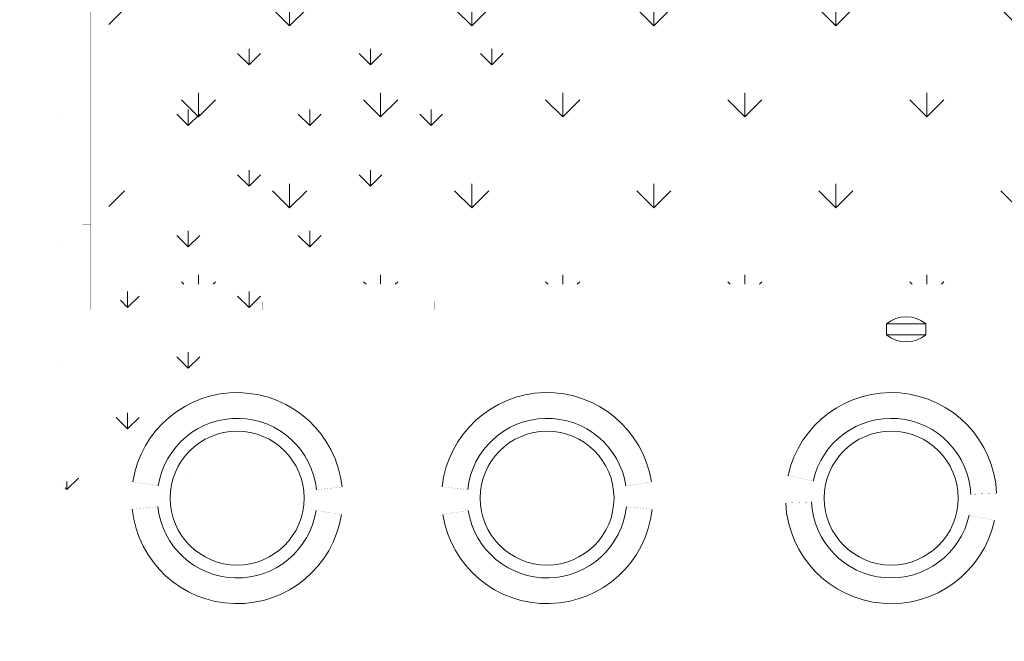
# Model space of a CAD drawing. Header units: millimetres. Extents: x 747415 to 1601423, y -236173 to 551995.
# Tile 189 of 256: x 1034182 to 1045654, y 71316 to 78561. Entities that reach past the tile are written whole.
import ezdxf

# ---------------------------------------------------------------- set-up
doc = ezdxf.new("R2010")
doc.units = ezdxf.units.MM
doc.header["$LTSCALE"] = 100
doc.header["$MEASUREMENT"] = 0
for name, color, linetype, lineweight in [('T--A9042_BEPLANTING', 90, 'CONTINUOUS', 0), ('T--L9042_BEPLANTING', 90, 'CONTINUOUS', 0), ('T--L9071_TERREINMEUBILAIR_Bank', 250, 'CONTINUOUS', 0)]:
    doc.layers.add(name, color=color, linetype=linetype, lineweight=lineweight)
doc.layers.add('T--L9041_VERHARDING_Wegen', color=7, linetype='CONTINUOUS')
pattern_1 = [(90, (0, 0), (-1060.6601715, 1060.6601715), [281.25, -1840.0703445]), (45, (0, 0), (-1060.660171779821, 1060.660171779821), [281.25, -1218.75]), (135, (0, 0), (-1060.660171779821, -1060.660171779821), [281.25, -1218.75])]

msp = doc.modelspace()

# ---------------------------------------------------------------- hatches: boundary and pattern name
at = {"layer": 'T--A9042_BEPLANTING'}
h = msp.add_hatch(dxfattribs=at)
h.set_pattern_fill('GRASS', color=256, scale=1500, style=0)
h.set_pattern_definition(pattern_1)
edge = h.paths.add_edge_path()
edge.add_line((1194589.183356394, 247525.192587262), (1194593.639969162, 247264.8808100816))
edge.add_line((1194593.639969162, 247264.8808100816), (1189597.041730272, 247120.8431923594))
edge.add_line((1189597.041730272, 247120.8431923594), (1179615.176007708, 246734.4244738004))
edge.add_line((1179615.176007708, 246734.4244738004), (1169673.169393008, 246260.9255668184))
edge.add_line((1169673.169393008, 246260.9255668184), (1159743.156334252, 245284.4291924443))
edge.add_line((1159743.156334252, 245284.4291924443), (1149794.30236185, 244232.03728765))
edge.add_line((1149794.30236185, 244232.03728765), (1139904.319447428, 243419.6205866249))
edge.add_line((1139904.319447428, 243419.6205866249), (1138613.746601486, 243325.0213716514))
edge.add_line((1138613.746601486, 243325.0213716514), (1135690.007365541, 243117.1966120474))
edge.add_line((1135690.007365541, 243117.1966120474), (1132771.926390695, 242932.5034314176))
edge.add_line((1132771.926390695, 242932.5034314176), (1129859.397656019, 242758.5988470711))
edge.add_line((1129859.397656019, 242758.5988470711), (1126616.556349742, 242566.5753201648))
edge.add_line((1126616.556349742, 242566.5753201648), (1123385.963933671, 242364.6948826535))
edge.add_line((1123385.963933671, 242364.6948826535), (1120184.728324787, 242139.8331525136))
edge.add_line((1120184.728324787, 242139.8331525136), (1117014.113231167, 241880.0113158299))
edge.add_line((1117014.113231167, 241880.0113158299), (1113876.289209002, 241570.2278570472))
edge.add_line((1113876.289209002, 241570.2278570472), (1110773.76022133, 241198.3186825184))
edge.add_line((1110773.76022133, 241198.3186825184), (1107692.213832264, 240764.7203510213))
edge.add_line((1107692.213832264, 240764.7203510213), (1104624.361163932, 240306.9246438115))
edge.add_line((1104624.361163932, 240306.9246438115), (1101572.464524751, 239835.8275239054))
edge.add_line((1101572.464524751, 239835.8275239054), (1100403.086110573, 239650.923588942))
edge.add_line((1100403.086110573, 239650.923588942), (1097780.987009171, 239217.9897417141))
edge.add_line((1097780.987009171, 239217.9897417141), (1095157.329452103, 238732.8300155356))
edge.add_line((1095157.329452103, 238732.8300155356), (1092526.921808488, 238274.0522847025))
edge.add_line((1092526.921808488, 238274.0522847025), (1089457.602094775, 237766.05085837))
edge.add_line((1089457.602094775, 237766.05085837), (1086388.729915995, 237224.8457167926))
edge.add_line((1086388.729915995, 237224.8457167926), (1083401.545382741, 236651.6678591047))
edge.add_line((1083401.545382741, 236651.6678591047), (1080469.384639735, 236024.4590125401))
edge.add_line((1080469.384639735, 236024.4590125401), (1077519.444416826, 235269.8228896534))
edge.add_line((1077519.444416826, 235269.8228896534), (1074567.866792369, 234454.4976983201))
edge.add_line((1074567.866792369, 234454.4976983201), (1071611.50523844, 233602.3195103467))
edge.add_line((1071611.50523844, 233602.3195103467), (1068661.405925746, 232725.2908456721))
edge.add_line((1068661.405925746, 232725.2908456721), (1065719.423833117, 231822.3812893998))
edge.add_line((1065719.423833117, 231822.3812893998), (1062684.54004048, 230856.1087285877))
edge.add_line((1062684.54004048, 230856.1087285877), (1059866.19601153, 229920.8363846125))
edge.add_line((1059866.19601153, 229920.8363846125), (1056845.380909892, 228880.0349692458))
edge.add_line((1056845.380909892, 228880.0349692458), (1054034.149773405, 227860.4514944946))
edge.add_line((1054034.149773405, 227860.4514944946), (1051908.682056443, 227043.858742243))
edge.add_line((1051908.682056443, 227043.858742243), (1051192.353836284, 226766.2784363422))
edge.add_line((1051192.353836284, 226766.2784363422), (1050671.689749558, 226564.5188345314))
edge.add_line((1050671.689749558, 226564.5188345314), (1049927.630866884, 226262.6203580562))
edge.add_line((1049927.630866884, 226262.6203580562), (1049070.319516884, 225903.5402754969))
edge.add_line((1049070.319516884, 225903.5402754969), (1048360.834247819, 225606.3763233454))
edge.add_line((1048360.834247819, 225606.3763233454), (1045574.184821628, 224396.8677191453))
edge.add_line((1045574.184821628, 224396.8677191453), (1042746.022929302, 223102.0623231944))
edge.add_line((1042746.022929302, 223102.0623231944), (1039916.203501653, 221736.5614729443))
edge.add_line((1039916.203501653, 221736.5614729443), (1037264.037965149, 220364.5489902))
edge.add_line((1037264.037965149, 220364.5489902), (1036639.03621457, 220037.9065253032))
edge.add_line((1036639.03621457, 220037.9065253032), (1035761.730695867, 219567.0841902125))
edge.add_line((1035761.730695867, 219567.0841902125), (1034455.172790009, 218860.0200611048))
edge.add_line((1034455.172790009, 218860.0200611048), (1031834.518699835, 217415.2066519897))
edge.add_line((1031834.518699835, 217415.2066519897), (1029063.531879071, 215837.5202211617))
edge.add_line((1029063.531879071, 215837.5202211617), (1026493.512890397, 214322.9161664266))
edge.add_line((1026493.512890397, 214322.9161664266), (1023661.373834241, 212596.8096402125))
edge.add_line((1023661.373834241, 212596.8096402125), (1021148.700874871, 211011.9131839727))
edge.add_line((1021148.700874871, 211011.9131839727), (1018664.489287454, 209394.7233028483))
edge.add_line((1018664.489287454, 209394.7233028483), (1016111.629667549, 207674.0512409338))
edge.add_line((1016111.629667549, 207674.0512409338), (1013541.964280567, 205866.6755217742))
edge.add_line((1013541.964280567, 205866.6755217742), (1011054.819466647, 204060.9387537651))
edge.add_line((1011054.819466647, 204060.9387537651), (1008551.610144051, 202180.9328117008))
edge.add_line((1008551.610144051, 202180.9328117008), (1006071.976743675, 200261.2710021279))
edge.add_line((1006071.976743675, 200261.2710021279), (1003623.025875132, 198305.8767964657))
edge.add_line((1003623.025875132, 198305.8767964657), (1001255.469395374, 196356.5407296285))
edge.add_line((1001255.469395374, 196356.5407296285), (998895.9700791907, 194358.2368083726))
edge.add_line((998895.9700791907, 194358.2368083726), (996592.8944766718, 192340.97313271))
edge.add_line((996592.8944766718, 192340.97313271), (994271.1875043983, 190253.0937113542))
edge.add_line((994271.1875043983, 190253.0937113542), (992089.7994582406, 188232.7127051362))
edge.add_line((992089.7994582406, 188232.7127051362), (989855.1262473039, 186096.7350539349))
edge.add_line((989855.1262473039, 186096.7350539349), (987565.6823597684, 183840.7790538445))
edge.add_line((987565.6823597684, 183840.7790538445), (985556.7299641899, 181812.4301056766))
edge.add_line((985556.7299641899, 181812.4301056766), (983340.2350928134, 179499.9136924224))
edge.add_line((983340.2350928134, 179499.9136924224), (981234.4224591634, 177237.5646176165))
edge.add_line((981234.4224591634, 177237.5646176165), (979162.9404837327, 174943.2150951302))
edge.add_line((979162.9404837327, 174943.2150951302), (977214.6912824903, 172724.589817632))
edge.add_line((977214.6912824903, 172724.589817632), (975036.892136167, 170165.0712242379))
edge.add_line((975036.892136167, 170165.0712242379), (973160.4115033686, 167901.1060704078))
edge.add_line((973160.4115033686, 167901.1060704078), (971300.1449704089, 165540.1855951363))
edge.add_line((971300.1449704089, 165540.1855951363), (970653.4890049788, 164750.3471993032))
edge.add_line((970653.4890049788, 164750.3471993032), (969323.9063495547, 163031.6935432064))
edge.add_line((969323.9063495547, 163031.6935432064), (967532.3890671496, 160664.5849141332))
edge.add_line((967532.3890671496, 160664.5849141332), (965620.3296934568, 158124.4459659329))
edge.add_line((965620.3296934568, 158124.4459659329), (963729.4845107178, 155559.8609294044))
edge.add_line((963729.4845107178, 155559.8609294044), (962160.0236949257, 153368.2046887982))
edge.add_line((962160.0236949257, 153368.2046887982), (960583.8528034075, 151476.8389314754))
edge.add_line((960583.8528034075, 151476.8389314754), (957868.105888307, 147829.1408545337))
edge.add_line((957868.105888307, 147829.1408545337), (955546.5790209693, 144354.9567769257))
edge.add_line((955546.5790209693, 144354.9567769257), (952781.7656181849, 139999.1011205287))
edge.add_line((952781.7656181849, 139999.1011205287), (950228.3086077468, 135925.6708781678))
edge.add_line((950228.3086077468, 135925.6708781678), (947689.5073290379, 131669.0703530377))
edge.add_line((947689.5073290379, 131669.0703530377), (945836.5112818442, 128467.425615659))
edge.add_line((945836.5112818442, 128467.425615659), (939785.2423897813, 117718.8764374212))
edge.add_line((939785.2423897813, 117718.8764374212), (930712.8691826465, 102774.4008732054))
edge.add_line((930712.8691826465, 102774.4008732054), (922173.5303168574, 90199.79888080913))
edge.add_arc((831492.4565277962, 157259.0671569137), 112782.9889888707, 306.6061945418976, 323.5168235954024, ccw=False)
edge.add_line((898746.2688379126, 66722.1833193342), (906881.3233336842, 58450.83916981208))
edge.add_arc((1039056.701679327, -43733.64882697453), 167068.8487659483, 138.0648379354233, 142.2924710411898, ccw=False)
edge.add_line((914773.9242214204, 67916.65997388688), (924725.8059382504, 83316.85696533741))
edge.add_line((924725.8059382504, 83316.85696533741), (935036.8651486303, 100427.9154699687))
edge.add_line((935036.8651486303, 100427.9154699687), (938271.2433296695, 105214.4104993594))
edge.add_line((938271.2433296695, 105214.4104993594), (944567.1507563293, 115601.1526881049))
edge.add_line((944567.1507563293, 115601.1526881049), (949536.6850096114, 124088.1309045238))
edge.add_line((949536.6850096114, 124088.1309045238), (954824.4722579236, 132626.5871638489))
edge.add_line((954824.4722579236, 132626.5871638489), (959827.8901647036, 140132.6712405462))
edge.add_line((959827.8901647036, 140132.6712405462), (963059.8116493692, 145135.1199469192))
edge.add_line((963059.8116493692, 145135.1199469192), (965500.1968948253, 148828.3561125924))
edge.add_line((965500.1968948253, 148828.3561125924), (966613.36124763, 150562.7860717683))
edge.add_line((966613.36124763, 150562.7860717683), (968025.3733845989, 152669.5835323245))
edge.add_line((968025.3733845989, 152669.5835323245), (969925.1473204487, 155201.5519725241))
edge.add_line((969925.1473204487, 155201.5519725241), (971712.1012870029, 157704.4647360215))
edge.add_line((971712.1012870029, 157704.4647360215), (973307.2852349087, 159791.4462344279))
edge.add_line((973307.2852349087, 159791.4462344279), (974380.7726253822, 161326.9360360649))
edge.add_line((974380.7726253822, 161326.9360360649), (975513.5, 162711.848063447))
edge.add_line((975513.5, 162711.848063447), (977022.752271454, 164676.5229055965))
edge.add_line((977022.752271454, 164676.5229055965), (979125.9893734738, 167160.9360769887))
edge.add_line((979125.9893734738, 167160.9360769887), (980701.6437046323, 168861.6585919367))
edge.add_line((980701.6437046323, 168861.6585919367), (983077.9971673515, 171627.5046208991))
edge.add_line((983077.9971673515, 171627.5046208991), (985074.3190954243, 173856.0293796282))
edge.add_line((985074.3190954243, 173856.0293796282), (986909.1324194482, 175828.5052957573))
edge.add_line((986909.1324194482, 175828.5052957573), (989063.6991808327, 178159.2564685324))
edge.add_line((989063.6991808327, 178159.2564685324), (991154.4284170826, 180245.1449423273))
edge.add_line((991154.4284170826, 180245.1449423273), (993121.204704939, 182057.6062035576))
edge.add_line((993121.204704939, 182057.6062035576), (995324.4937860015, 184142.0513353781))
edge.add_line((995324.4937860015, 184142.0513353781), (997280.2187862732, 186006.6117934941))
edge.add_line((997280.2187862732, 186006.6117934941), (999623.7444072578, 188200.4480386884))
edge.add_line((999623.7444072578, 188200.4480386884), (1002349.06450187, 190608.0645018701))
edge.add_line((1002349.06450187, 190608.0645018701), (1004754.956385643, 192653.0657104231))
edge.add_line((1004754.956385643, 192653.0657104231), (1007294.927512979, 194741.9176252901))
edge.add_line((1007294.927512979, 194741.9176252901), (1008978.786427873, 196161.9279653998))
edge.add_line((1008978.786427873, 196161.9279653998), (1011076.046827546, 197755.949886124))
edge.add_line((1011076.046827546, 197755.949886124), (1013065.241322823, 199247.8142550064))
edge.add_line((1013065.241322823, 199247.8142550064), (1015821.036522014, 201346.8817583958))
edge.add_line((1015821.036522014, 201346.8817583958), (1017686.715761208, 202722.5202187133))
edge.add_line((1017686.715761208, 202722.5202187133), (1020957.031043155, 204817.9703822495))
edge.add_line((1020957.031043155, 204817.9703822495), (1023228.197490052, 206313.4005862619))
edge.add_line((1023228.197490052, 206313.4005862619), (1026470.580287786, 208376.7444168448))
edge.add_line((1026470.580287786, 208376.7444168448), (1028603.548419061, 209658.4324395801))
edge.add_line((1028603.548419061, 209658.4324395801), (1030968.80069323, 211111.6365882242))
edge.add_line((1030968.80069323, 211111.6365882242), (1032974.55669337, 212278.4703822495))
edge.add_line((1032974.55669337, 212278.4703822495), (1034989.373018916, 213415.4703822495))
edge.add_line((1034989.373018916, 213415.4703822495), (1036654.679358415, 214452.7284323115))
edge.add_line((1036654.679358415, 214452.7284323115), (1038246.030028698, 215241.6525211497))
edge.add_line((1038246.030028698, 215241.6525211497), (1039948.347105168, 216202.7611835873))
edge.add_line((1039948.347105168, 216202.7611835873), (1041825.775407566, 217172.0387782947))
edge.add_line((1041825.775407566, 217172.0387782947), (1043014.130600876, 217759.8587245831))
edge.add_line((1043014.130600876, 217759.8587245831), (1045164.207278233, 218821.1446640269))
edge.add_line((1045164.207278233, 218821.1446640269), (1047341.541396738, 219812.4042785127))
edge.add_line((1047341.541396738, 219812.4042785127), (1050071.070380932, 221013.9847147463))
edge.add_line((1050071.070380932, 221013.9847147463), (1051244.220242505, 221490.9703822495))
edge.add_line((1051244.220242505, 221490.9703822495), (1052347.556048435, 221956.9703822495))
edge.add_line((1052347.556048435, 221956.9703822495), (1053649.505633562, 222430.4703822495))
edge.add_line((1053649.505633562, 222430.4703822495), (1054533.125616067, 222784.9703822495))
edge.add_line((1054533.125616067, 222784.9703822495), (1056086.056048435, 223306.4703822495))
edge.add_line((1056086.056048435, 223306.4703822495), (1057869.317007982, 223968.9703822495))
edge.add_line((1057869.317007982, 223968.9703822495), (1060574.556048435, 224929.9703822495))
edge.add_line((1060574.556048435, 224929.9703822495), (1063483.693448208, 225922.9703822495))
edge.add_line((1063483.693448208, 225922.9703822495), (1065608.902869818, 226631.5928420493))
edge.add_line((1065608.902869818, 226631.5928420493), (1069173.063766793, 227676.4703822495))
edge.add_line((1069173.063766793, 227676.4703822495), (1072281.976844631, 228625.6370851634))
edge.add_line((1072281.976844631, 228625.6370851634), (1075375.393685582, 229611.4703822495))
edge.add_line((1075375.393685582, 229611.4703822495), (1077123.927341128, 230119.6202965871))
edge.add_line((1077123.927341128, 230119.6202965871), (1080375.393685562, 230986.9703822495))
edge.add_line((1080375.393685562, 230986.9703822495), (1082892.59424849, 231747.063377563))
edge.add_line((1082892.59424849, 231747.063377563), (1087287.423228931, 232727.2950449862))
edge.add_line((1087287.423228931, 232727.2950449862), (1089726.850960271, 233304.2362615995))
edge.add_line((1089726.850960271, 233304.2362615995), (1092683.446469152, 233905.2273305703))
edge.add_line((1092683.446469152, 233905.2273305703), (1095564.39358423, 234529.0460324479))
edge.add_line((1095564.39358423, 234529.0460324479), (1098820.302557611, 235134.1241847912))
edge.add_line((1098820.302557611, 235134.1241847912), (1101429.170216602, 235680.8008375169))
edge.add_line((1101429.170216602, 235680.8008375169), (1102775.393686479, 235932.9703822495))
edge.add_line((1102775.393686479, 235932.9703822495), (1105482.445207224, 236248.9731120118))
edge.add_line((1105482.445207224, 236248.9731120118), (1107758.806802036, 236612.3974063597))
edge.add_line((1107758.806802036, 236612.3974063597), (1110496.734538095, 236978.709052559))
edge.add_line((1110496.734538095, 236978.709052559), (1115376.09056841, 237663.74762912))
edge.add_line((1115376.09056841, 237663.74762912), (1120160.891047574, 238162.6478780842))
edge.add_line((1120160.891047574, 238162.6478780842), (1122883.614224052, 238303.4541035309))
edge.add_line((1122883.614224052, 238303.4541035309), (1125390.668896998, 238461.9145557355))
edge.add_line((1125390.668896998, 238461.9145557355), (1128123.405194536, 238391.9703822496))
edge.add_line((1128123.405194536, 238391.9703822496), (1132768.170728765, 238736.4703822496))
edge.add_line((1132768.170728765, 238736.4703822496), (1135790.587054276, 239107.9661654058))
edge.add_line((1135790.587054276, 239107.9661654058), (1138342.939986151, 239481.4559637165))
edge.add_line((1138342.939986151, 239481.4559637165), (1142060.429729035, 239524.4703822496))
edge.add_line((1142060.429729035, 239524.4703822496), (1147419.917958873, 239838.0534921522))
edge.add_line((1147419.917958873, 239838.0534921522), (1152508.673443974, 240937.7589930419))
edge.add_line((1152508.673443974, 240937.7589930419), (1161790.444571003, 241405.2496544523))
edge.add_line((1161790.444571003, 241405.2496544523), (1166293.103583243, 242414.3174930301))
edge.add_line((1166293.103583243, 242414.3174930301), (1170003.913318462, 243136.4703822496))
edge.add_line((1170003.913318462, 243136.4703822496), (1182817.631044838, 243902.9703822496))
edge.add_line((1182817.631044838, 243902.9703822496), (1191677.386953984, 244103.4703822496))
edge.add_line((1191677.386953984, 244103.4703822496), (1200992.076095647, 244164.4703822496))
edge.add_line((1200992.076095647, 244164.4703822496), (1212315.556048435, 244345.4703822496))
edge.add_line((1212315.556048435, 244345.4703822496), (1212435.360344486, 247419.9703822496))
edge.add_line((1212435.360344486, 247419.9703822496), (1205479.360384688, 247503.5173473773))
edge.add_line((1205479.360384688, 247503.5173473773), (1202606.248328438, 247460.6223195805))
edge.add_line((1202606.248328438, 247460.6223195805), (1194593.639969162, 247264.8808100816))
h = msp.add_hatch(dxfattribs=at)
h.set_pattern_fill('GRASS', color=256, scale=1500, style=0)
h.set_pattern_definition(pattern_1)
h.paths.add_polyline_path([(1052810.445462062, 90788.18196679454), (1052810.445462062, 92878.18196679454), (1035222, 92878.18196679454), (1035222, 75478.18196679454), (1052810.445462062, 75478.18196679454), (1052810.445462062, 80068.18196679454), (1040112, 80068.18196679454), (1040112, 90788.18196679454)])
at = {"layer": 'T--A9042_BEPLANTING', "lineweight": 0}
h = msp.add_hatch(dxfattribs=at)
h.set_pattern_fill('GRASS', color=256, scale=1000, angle=2.544443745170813e-14, style=0)
h.set_pattern_definition([(90, (968263.6561779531, -42880.74541135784), (-707.1067810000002, 707.1067809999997), [187.5, -1226.713563]), (45.00000000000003, (968263.6561779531, -42880.74541135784), (-707.1067811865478, 707.1067811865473), [187.5, -812.5]), (135, (968263.6561779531, -42880.74541135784), (-707.1067811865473, -707.1067811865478), [187.4999999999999, -812.4999999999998])])
edge = h.paths.add_edge_path()
edge.add_line((1054666.89059243, 90958.07687630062), (1054666.89059243, 88708.07687630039))
edge.add_line((1039316.89059243, 88708.07687630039), (1059066.89059243, 88708.07687630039))
edge.add_line((1039316.89059243, 88708.07687630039), (1039316.89059243, 77958.07687630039))
edge.add_line((1034666.89059243, 90958.07687630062), (1034666.89059243, 72958.07687630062))
edge.add_line((1034666.89059243, 90958.07687630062), (1054666.89059243, 90958.07687630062))
edge.add_line((1039316.890846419, 88708.07668300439), (1059066.89084642, 88708.07668300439))
edge.add_line((1039316.890846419, 88708.07668300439), (1039316.890846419, 77958.07668300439))
edge.add_line((1034666.890846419, 90958.07668300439), (1034666.890846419, 72958.07668300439))
edge.add_line((1054666.89084642, 90958.07668300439), (1054666.890846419, 88708.07668300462))
edge.add_line((1034666.890846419, 90958.07668300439), (1054666.89084642, 90958.07668300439))
edge.add_line((1054666.89059243, 77958.07687630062), (1054666.89059243, 72958.07687630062))
edge.add_line((1039316.89059243, 77958.07687630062), (1059066.89059243, 77958.07687630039))
edge.add_line((1034666.89059243, 72958.07687630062), (1054666.89059243, 72958.07687630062))
edge.add_line((1054666.890846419, 77958.07668300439), (1054666.89084642, 72958.07668300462))
edge.add_line((1039316.890846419, 77958.07668300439), (1059066.890846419, 77958.07668300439))
edge.add_line((1034666.890846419, 72958.07668300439), (1054666.89084642, 72958.07668300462))

# ---------------------------------------------------------------- linework, layer by layer
at = {"layer": 'T--L9041_VERHARDING_Wegen', "const_width": 1}
msp.add_lwpolyline([(1052810.445462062, 90788.18196679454), (1052810.445462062, 92878.18196679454), (1035222, 92878.18196679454), (1035222, 75478.18196679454), (1052810.445462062, 75478.18196679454), (1052810.445462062, 80068.18196679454), (1040112, 80068.18196679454), (1040112, 90788.18196679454)], close=True, dxfattribs=at)
at = {"layer": 'T--L9042_BEPLANTING', "const_width": 1}
for points in [[(1035022, 93078.18196679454), (1035222, 93078.18196679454), (1035222, 75278.18196679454), (1035010.445462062, 75278.18196679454)], [(1034910.445462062, 79178.18196679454), (1035010.445462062, 79178.18196679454), (1035010.445462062, 78178.18196679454), (1034910.445462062, 78178.18196679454)], [(1034910.445462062, 78178.18196679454), (1035010.445462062, 78178.18196679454), (1035010.445462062, 77178.18196679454), (1034910.445462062, 77178.18196679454)], [(1034910.445462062, 77178.18196679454), (1035010.445462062, 77178.18196679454), (1035010.445462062, 76178.18196679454), (1034910.445462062, 76178.18196679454)], [(1034910.445462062, 76178.18196679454), (1035010.445462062, 76178.18196679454), (1035010.445462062, 75178.18196679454), (1034910.445462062, 75178.18196679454)], [(1035010.445462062, 75178.18196679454), (1035010.445462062, 75278.18196679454), (1036010.445462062, 75278.18196679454), (1036010.445462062, 75178.18196679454)], [(1036010.445462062, 75178.18196679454), (1036010.445462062, 75278.18196679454), (1037010.445462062, 75278.18196679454), (1037010.445462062, 75178.18196679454)], [(1037010.445462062, 75178.18196679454), (1037010.445462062, 75278.18196679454), (1038010.445462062, 75278.18196679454), (1038010.445462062, 75178.18196679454)], [(1038010.445462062, 75178.18196679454), (1038010.445462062, 75278.18196679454), (1039010.445462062, 75278.18196679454), (1039010.445462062, 75178.18196679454)], [(1039010.445462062, 75178.18196679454), (1039010.445462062, 75278.18196679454), (1040010.445462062, 75278.18196679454), (1040010.445462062, 75178.18196679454)], [(1040010.445462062, 75178.18196679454), (1040010.445462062, 75278.18196679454), (1041010.445462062, 75278.18196679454), (1041010.445462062, 75178.18196679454)], [(1041010.445462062, 75178.18196679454), (1041010.445462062, 75278.18196679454), (1042010.445462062, 75278.18196679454), (1042010.445462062, 75178.18196679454)], [(1042010.445462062, 75178.18196679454), (1042010.445462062, 75278.18196679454), (1043010.445462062, 75278.18196679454), (1043010.445462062, 75178.18196679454)], [(1043010.445462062, 75178.18196679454), (1043010.445462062, 75278.18196679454), (1044010.445462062, 75278.18196679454), (1044010.445462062, 75178.18196679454)], [(1044010.445462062, 75178.18196679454), (1044010.445462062, 75278.18196679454), (1045010.445462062, 75278.18196679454), (1045010.445462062, 75178.18196679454)], [(1045010.445462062, 75178.18196679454), (1045010.445462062, 75278.18196679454), (1046010.445462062, 75278.18196679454), (1046010.445462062, 75178.18196679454)]]:
    msp.add_lwpolyline(points, close=True, dxfattribs=at)
at = {"layer": 'T--L9042_BEPLANTING', "lineweight": 0, "const_width": 1}
msp.add_lwpolyline([(1035222, 75278.18196679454), (1053010.445462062, 75278.18196679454), (1053010.445462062, 75478.18196679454), (1035222, 75478.18196679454)], close=True, dxfattribs=at)
at = {"layer": 'T--L9071_TERREINMEUBILAIR_Bank'}
msp.add_lwpolyline([(1044740.445462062, 74887.55696679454), (1044740.445462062, 75017.55696679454), (1044280.445462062, 75017.55696679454), (1044280.445462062, 74887.55696679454)], close=True, dxfattribs=at)
for points, const_width in [([(1043427.192890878, 73182.81575478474), (1043134.061292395, 73246.64259843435)], 0.9999999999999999), ([(1035796.605587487, 73129.15276233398), (1035500.233788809, 73175.66896325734)], 0.9999999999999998), ([(1037640.126768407, 73083.45648443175), (1037938.439221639, 73115.23195054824)], 0.9999999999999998), ([(1039401.659670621, 73084.44639459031), (1039103.381404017, 73116.54118656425)], 0.9999999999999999), ([(1041245.228713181, 73128.16915327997), (1041541.650137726, 73174.3680609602)], 0.9999999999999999), ([(1045264.856097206, 73029.02227499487), (1045564.519081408, 73043.23831871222)], 0.9999999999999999), ([(1035790.589558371, 72886.44859451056), (1035492.277105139, 72854.6731283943)], 0.9999999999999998), ([(1041549.263190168, 72853.36389237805), (1041250.984923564, 72885.45868435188)], 0.9999999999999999), ([(1043406.945595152, 72940.88280394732), (1043107.282610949, 72926.66676023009)], 0.9999999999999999), ([(1037930.482537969, 72794.23611568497), (1037634.110739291, 72840.75231660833)], 0.9999999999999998), ([(1039407.415881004, 72841.73592566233), (1039110.994456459, 72795.53701798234)], 0.9999999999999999), ([(1045537.740399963, 72723.26248050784), (1045244.608801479, 72787.08932415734)], 0.9999999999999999)]:
    msp.add_lwpolyline(points, dxfattribs=dict(at, const_width=const_width))
for centre, radius in [((1036715.358163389, 72984.95253947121), 779.9999999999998), ((1040326.322297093, 72984.95253947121), 779.9999999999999), ((1044335.900846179, 72984.95253947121), 779.9999999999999)]:
    msp.add_circle(centre, radius, dxfattribs=at)
for centre, radius, start, end in [((1044510.445462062, 74726.93196679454), 370.625, 51.64198395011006, 128.35801604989), ((1044510.445462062, 75178.18196679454), 370.625, 231.64198395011, 308.35801604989), ((1036715.358163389, 72984.95253947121), 1230, 6.080071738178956, 171.0800717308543), ((1040326.322297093, 72984.95253947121), 1230, 8.858593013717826, 173.8585930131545), ((1044335.900846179, 72984.95253947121), 1230, 2.716081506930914, 167.7160814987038), ((1036715.358163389, 72984.95253947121), 929.9999999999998, 6.080071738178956, 171.0800717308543), ((1040326.322297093, 72984.95253947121), 929.9999999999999, 8.858593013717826, 173.8585930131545), ((1044335.900846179, 72984.95253947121), 929.9999999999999, 2.716081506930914, 167.7160814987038), ((1036715.358163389, 72984.95253947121), 1230, 186.080071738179, 351.0800717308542), ((1036715.358163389, 72984.95253947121), 929.9999999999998, 186.080071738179, 351.0800717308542), ((1040326.322297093, 72984.95253947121), 1230, 188.8585930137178, 353.8585930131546), ((1040326.322297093, 72984.95253947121), 929.9999999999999, 188.8585930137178, 353.8585930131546), ((1044335.900846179, 72984.95253947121), 1230, 182.7160815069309, 347.7160814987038), ((1044335.900846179, 72984.95253947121), 929.9999999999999, 182.7160815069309, 347.7160814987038)]:
    msp.add_arc(centre, radius, start, end, dxfattribs=at)

doc.saveas('drawing.dxf')
